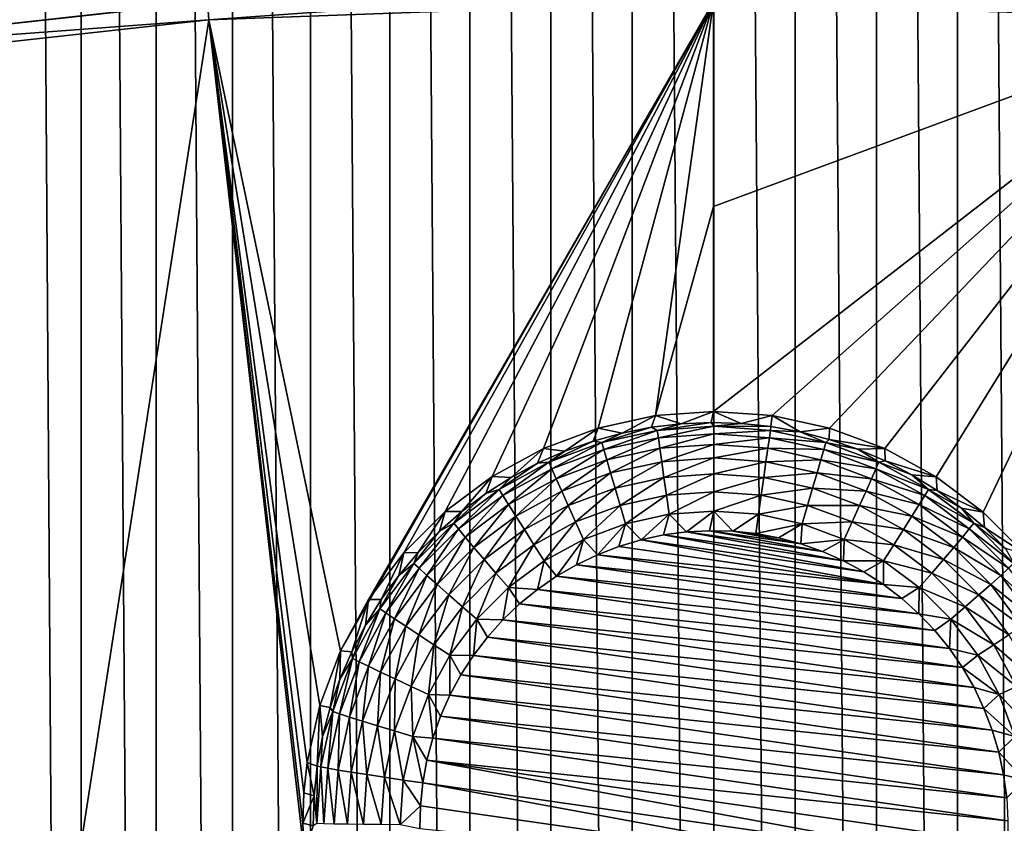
# Model space of a CAD drawing. Header units: metres. Extents: x -24 to 72, y -247 to 22.
# Tile 215 of 256: x -1.95 to 0.82, y -205.88 to -203.63. Entities that reach past the tile are written whole.
import ezdxf

# ---------------------------------------------------------------- set-up
doc = ezdxf.new("R2010")
doc.units = ezdxf.units.M
doc.layers.add('solid_509589_MEDIA_SW0001', color=7, linetype='CONTINUOUS')

msp = doc.modelspace()

# ---------------------------------------------------------------- linework, layer by layer
at = {"layer": 'solid_509589_MEDIA_SW0001'}
for points in [[(-1.979491, -188.114349, 309.146515), (-1.979616, -218.493149, 309.676788), (-1.774487, -218.396072, 309.675476)], [(-1.774213, -188.211487, 309.14859), (-1.979491, -188.114349, 309.146515), (-1.774487, -218.396072, 309.675476)], [(-1.774213, -188.211487, 309.14859), (-1.774487, -218.396072, 309.675476), (-1.564267, -218.309677, 309.674286)], [(-1.563955, -188.297882, 309.150421), (-1.774213, -188.211487, 309.14859), (-1.564267, -218.309677, 309.674286)], [(-1.563955, -188.297882, 309.150421), (-1.564267, -218.309677, 309.674286), (-1.349391, -218.234177, 309.673279)], [(-1.349169, -188.373337, 309.152039), (-1.563955, -188.297882, 309.150421), (-1.349391, -218.234177, 309.673279)], [(-1.349169, -188.373337, 309.152039), (-1.349391, -218.234177, 309.673279), (-1.130705, -218.169907, 309.672394)], [(-1.130527, -188.437592, 309.153412), (-1.349169, -188.373337, 309.152039), (-1.130705, -218.169907, 309.672394)], [(-1.130527, -188.437592, 309.153412), (-1.130705, -218.169907, 309.672394), (-0.908685, -218.117035, 309.671661)], [(-0.908503, -188.490448, 309.154541), (-1.130527, -188.437592, 309.153412), (-0.908685, -218.117035, 309.671661)], [(-0.908503, -188.490448, 309.154541), (-0.908685, -218.117035, 309.671661), (-0.683755, -218.075684, 309.671112)], [(-0.683533, -188.531784, 309.155396), (-0.908503, -188.490448, 309.154541), (-0.683755, -218.075684, 309.671112)], [(0.909385, -188.490448, 309.154266), (0.684455, -188.531769, 309.155212), (0.909203, -218.11702, 309.671387)], [(-0.683533, -188.531784, 309.155396), (-0.683755, -218.075684, 309.671112), (-0.456575, -218.046036, 309.670685)], [(-0.456357, -188.561432, 309.156036), (-0.683533, -188.531784, 309.155396), (-0.456575, -218.046036, 309.670685)], [(0.684455, -188.531769, 309.155212), (0.457275, -188.561432, 309.155884), (0.684233, -218.075684, 309.670898)], [(0.684455, -188.531769, 309.155212), (0.684233, -218.075684, 309.670898), (0.909203, -218.11702, 309.671387)], [(-0.456357, -188.561432, 309.156036), (-0.456575, -218.046036, 309.670685), (-0.228438, -218.028198, 309.67041)], [(-0.228256, -188.579269, 309.156372), (-0.456357, -188.561432, 309.156036), (-0.228438, -218.028198, 309.67041)], [(-0.228256, -188.579269, 309.156372), (-0.228438, -218.028198, 309.67041), (0.000294, -218.022217, 309.670319)], [(-0.228256, -188.579269, 309.156372), (0.000294, -218.022217, 309.670319), (0.000406, -188.585236, 309.156494)], [(0.229138, -188.579254, 309.156311), (0.000406, -188.585236, 309.156494), (0.228956, -218.028198, 309.670349)], [(0.229138, -188.579254, 309.156311), (0.228956, -218.028198, 309.670349), (0.457057, -218.046021, 309.670532)], [(0.457275, -188.561432, 309.155884), (0.229138, -188.579254, 309.156311), (0.457057, -218.046021, 309.670532)], [(0.457275, -188.561432, 309.155884), (0.457057, -218.046021, 309.670532), (0.684233, -218.075684, 309.670898)], [(0.000406, -188.585236, 309.156494), (0.000294, -218.022217, 309.670319), (0.228956, -218.028198, 309.670349)], [(-1.419788, -203.576447, 268.113586), (-2.831941, -203.731796, 268.116302), (-2.861324, -203.519135, 268.111938)], [(-1.416298, -203.626328, 268.11377), (-1.419788, -203.575989, 268.139679), (0, -203.524109, 268.138794)], [(-1.416298, -203.626328, 268.11377), (0, -203.524109, 268.138794), (-0.000175, -203.574615, 268.112854)], [(-1.419788, -203.575989, 268.139679), (-2.831941, -203.731339, 268.142395), (-1.419788, -203.576447, 268.113586)], [(-1.416298, -203.626328, 268.11377), (-2.831941, -203.731339, 268.142395), (-1.419788, -203.575989, 268.139679)], [(-2.831941, -203.731339, 268.142395), (-2.831941, -203.731796, 268.116302), (-1.419788, -203.576447, 268.113586)], [(-1.416298, -203.626328, 268.11377), (-0.000175, -203.574615, 268.112854), (-1.046899, -205.395676, 268.181488)], [(-0.000175, -203.574615, 268.112854), (-0.967872, -205.251816, 268.174194), (-1.046899, -205.395676, 268.181488)], [(-0.000175, -203.574615, 268.112854), (-0.869243, -205.120651, 268.167877), (-0.967872, -205.251816, 268.174194)], [(-0.000175, -203.574615, 268.112854), (-0.75301, -205.004837, 268.162506), (-0.869243, -205.120651, 268.167877)], [(-0.000175, -203.574615, 268.112854), (-0.621538, -204.906693, 268.158142), (-0.75301, -205.004837, 268.162506)], [(-0.000175, -203.574615, 268.112854), (-0.477504, -204.828232, 268.154755), (-0.621538, -204.906693, 268.158142)], [(-0.000175, -203.574615, 268.112854), (-0.323817, -204.771011, 268.152374), (-0.477504, -204.828232, 268.154755)], [(-0.000175, -203.574615, 268.112854), (-0.163578, -204.736176, 268.15094), (-0.323817, -204.771011, 268.152374)], [(-0.000175, -203.574615, 268.112854), (-0.000169, -204.149643, 268.128906), (-0.163578, -204.736176, 268.15094)], [(1.416298, -203.626328, 268.11377), (-0.000175, -203.574615, 268.112854), (1.419788, -203.575989, 268.139679)], [(1.416298, -203.626328, 268.11377), (-0.000169, -204.149643, 268.128906), (-0.000175, -203.574615, 268.112854)], [(-2.824818, -203.781296, 268.116486), (-2.831941, -203.731339, 268.142395), (-1.416298, -203.626328, 268.11377)], [(-2.824818, -203.781296, 268.116486), (-1.416298, -203.626328, 268.11377), (-1.879598, -206.611588, 268.254089)], [(-1.149155, -205.964462, 268.213989), (-1.879598, -206.611588, 268.254089), (-1.416298, -203.626328, 268.11377)], [(-1.416298, -203.626328, 268.11377), (-1.104719, -205.549332, 268.189697), (-1.140094, -205.709396, 268.198669)], [(-1.149405, -205.794144, 268.203644), (-1.416298, -203.626328, 268.11377), (-1.140094, -205.709396, 268.198669)], [(-1.416298, -203.626328, 268.11377), (-1.046899, -205.395676, 268.181488), (-1.104719, -205.549332, 268.189697)], [(-1.152429, -205.879303, 268.20874), (-1.149155, -205.964462, 268.213989), (-1.416298, -203.626328, 268.11377)], [(-1.149405, -205.794144, 268.203644), (-1.152429, -205.879303, 268.20874), (-1.416298, -203.626328, 268.11377)], [(1.416298, -203.626328, 268.11377), (0, -204.724426, 268.150452), (-0.000169, -204.149643, 268.128906)], [(0.164418, -204.736145, 268.15094), (0, -204.724426, 268.150452), (1.416298, -203.626328, 268.11377)], [(0.32546, -204.771179, 268.152374), (0.164418, -204.736145, 268.15094), (1.416298, -203.626328, 268.11377)], [(0.479879, -204.828827, 268.154785), (0.32546, -204.771179, 268.152374), (1.416298, -203.626328, 268.11377)], [(0.624532, -204.907928, 268.158203), (0.479879, -204.828827, 268.154785), (1.416298, -203.626328, 268.11377)], [(0.756444, -205.006866, 268.162598), (0.624532, -204.907928, 268.158203), (1.416298, -203.626328, 268.11377)], [(0.872899, -205.123627, 268.167999), (0.756444, -205.006866, 268.162598), (1.416298, -203.626328, 268.11377)], [(-2.824818, -203.781296, 268.116486), (-1.879598, -206.611588, 268.254089), (-2.805486, -206.744675, 268.256409)], [(-0.000169, -204.149643, 268.128906), (0, -204.724426, 268.150452), (-0.163578, -204.736176, 268.15094)], [(-0.257007, -204.785141, 267.857819), (-0.323817, -204.771011, 268.152374), (-0.163578, -204.736176, 268.15094)], [(-0.174528, -204.768967, 267.857513), (-0.257007, -204.785141, 267.857819), (-0.163578, -204.736176, 268.15094)], [(-0.09107, -204.758987, 267.857361), (-0.174528, -204.768967, 267.857513), (-0.163578, -204.736176, 268.15094)], [(-0.09107, -204.758987, 267.857361), (-0.163578, -204.736176, 268.15094), (0, -204.724426, 268.150452)], [(-0.0071, -204.755264, 267.8573), (-0.09107, -204.758987, 267.857361), (0, -204.724426, 268.150452)], [(0.076913, -204.757843, 267.85733), (-0.0071, -204.755264, 267.8573), (0, -204.724426, 268.150452)], [(0.076913, -204.757843, 267.85733), (0, -204.724426, 268.150452), (0.164418, -204.736145, 268.15094)], [(0.160499, -204.766678, 267.857483), (0.076913, -204.757843, 267.85733), (0.164418, -204.736145, 268.15094)], [(0.24319, -204.781738, 267.857758), (0.160499, -204.766678, 267.857483), (0.164418, -204.736145, 268.15094)], [(0.24319, -204.781738, 267.857758), (0.164418, -204.736145, 268.15094), (0.32546, -204.771179, 268.152374)], [(-0.313311, -204.811264, 267.803589), (-0.257007, -204.785141, 267.857819), (-0.174528, -204.768967, 267.857513)], [(-0.157998, -204.777481, 267.803009), (-0.313311, -204.811264, 267.803589), (-0.174528, -204.768967, 267.857513)], [(-0.157998, -204.777481, 267.803009), (-0.174528, -204.768967, 267.857513), (-0.09107, -204.758987, 267.857361)], [(-0.157998, -204.777481, 267.803009), (-0.09107, -204.758987, 267.857361), (-0.0071, -204.755264, 267.8573)], [(0.000543, -204.766144, 267.802826), (-0.157998, -204.777481, 267.803009), (-0.0071, -204.755264, 267.8573)], [(-0.155169, -204.79805, 267.751434), (-0.157998, -204.777481, 267.803009), (0.000543, -204.766144, 267.802826)], [(0.000543, -204.786926, 267.751221), (-0.155169, -204.79805, 267.751434), (0.000543, -204.766144, 267.802826)], [(0.000543, -204.766144, 267.802826), (-0.0071, -204.755264, 267.8573), (0.076913, -204.757843, 267.85733)], [(0.000543, -204.766144, 267.802826), (0.076913, -204.757843, 267.85733), (0.160499, -204.766678, 267.857483)], [(0.159083, -204.777481, 267.803009), (0.000543, -204.766144, 267.802826), (0.160499, -204.766678, 267.857483)], [(0.000543, -204.786926, 267.751221), (0.000543, -204.766144, 267.802826), (0.159083, -204.777481, 267.803009)], [(0.159083, -204.777481, 267.803009), (0.160499, -204.766678, 267.857483), (0.24319, -204.781738, 267.857758)], [(-0.417191, -204.835739, 267.858704), (-0.477504, -204.828232, 268.154755), (-0.323817, -204.771011, 268.152374)], [(-0.338046, -204.807449, 267.858185), (-0.417191, -204.835739, 267.858704), (-0.323817, -204.771011, 268.152374)], [(-0.257007, -204.785141, 267.857819), (-0.338046, -204.807449, 267.858185), (-0.323817, -204.771011, 268.152374)], [(-0.313311, -204.811264, 267.803589), (-0.338046, -204.807449, 267.858185), (-0.257007, -204.785141, 267.857819)], [(-0.307712, -204.831238, 267.752014), (-0.313311, -204.811264, 267.803589), (-0.157998, -204.777481, 267.803009)], [(-0.155169, -204.79805, 267.751434), (-0.307712, -204.831238, 267.752014), (-0.157998, -204.777481, 267.803009)], [(-0.151025, -204.827698, 267.704559), (-0.155169, -204.79805, 267.751434), (0.000543, -204.786926, 267.751221)], [(0.000543, -204.816864, 267.704376), (-0.151025, -204.827698, 267.704559), (0.000543, -204.786926, 267.751221)], [(0.156255, -204.79805, 267.751434), (0.000543, -204.786926, 267.751221), (0.159083, -204.777481, 267.803009)], [(0.000543, -204.816864, 267.704376), (0.000543, -204.786926, 267.751221), (0.156255, -204.79805, 267.751434)], [(0.156255, -204.79805, 267.751434), (0.159083, -204.777481, 267.803009), (0.314397, -204.811264, 267.803589)], [(0.314397, -204.811264, 267.803589), (0.159083, -204.777481, 267.803009), (0.24319, -204.781738, 267.857758)], [(0.324524, -204.802948, 267.858124), (0.24319, -204.781738, 267.857758), (0.32546, -204.771179, 268.152374)], [(0.314397, -204.811264, 267.803589), (0.24319, -204.781738, 267.857758), (0.324524, -204.802948, 267.858124)], [(0.324524, -204.802948, 267.858124), (0.32546, -204.771179, 268.152374), (0.479879, -204.828827, 268.154785)], [(-0.462236, -204.866791, 267.804565), (-0.417191, -204.835739, 267.858704), (-0.338046, -204.807449, 267.858185)], [(-0.313311, -204.811264, 267.803589), (-0.462236, -204.866791, 267.804565), (-0.338046, -204.807449, 267.858185)], [(-0.453979, -204.885788, 267.75296), (-0.462236, -204.866791, 267.804565), (-0.313311, -204.811264, 267.803589)], [(-0.307712, -204.831238, 267.752014), (-0.453979, -204.885788, 267.75296), (-0.313311, -204.811264, 267.803589)], [(-0.299508, -204.860001, 267.705139), (-0.307712, -204.831238, 267.752014), (-0.155169, -204.79805, 267.751434)], [(-0.151025, -204.827698, 267.704559), (-0.299508, -204.860001, 267.705139), (-0.155169, -204.79805, 267.751434)], [(-0.145708, -204.865402, 267.664032), (-0.151025, -204.827698, 267.704559), (0.000543, -204.816864, 267.704376)], [(0.000543, -204.854935, 267.663849), (-0.145708, -204.865402, 267.664032), (0.000543, -204.816864, 267.704376)], [(0.15211, -204.827698, 267.704559), (0.000543, -204.816864, 267.704376), (0.156255, -204.79805, 267.751434)], [(0.000543, -204.854935, 267.663849), (0.000543, -204.816864, 267.704376), (0.15211, -204.827698, 267.704559)], [(0.15211, -204.827698, 267.704559), (0.156255, -204.79805, 267.751434), (0.308797, -204.831238, 267.752014)], [(0.308797, -204.831238, 267.752014), (0.156255, -204.79805, 267.751434), (0.314397, -204.811264, 267.803589)], [(0.308797, -204.831238, 267.752014), (0.314397, -204.811264, 267.803589), (0.463321, -204.866791, 267.804565)], [(0.314397, -204.811264, 267.803589), (0.324524, -204.802948, 267.858124), (0.404047, -204.830154, 267.858582)], [(0.463321, -204.866791, 267.804565), (0.314397, -204.811264, 267.803589), (0.404047, -204.830154, 267.858582)], [(0.404047, -204.830154, 267.858582), (0.324524, -204.802948, 267.858124), (0.479879, -204.828827, 268.154785)], [(-0.568043, -204.909653, 267.859985), (-0.621538, -204.906693, 268.158142), (-0.477504, -204.828232, 268.154755)], [(-0.494, -204.869873, 267.859283), (-0.568043, -204.909653, 267.859985), (-0.477504, -204.828232, 268.154755)], [(-0.417191, -204.835739, 267.858704), (-0.494, -204.869873, 267.859283), (-0.477504, -204.828232, 268.154755)], [(-0.462236, -204.866791, 267.804565), (-0.494, -204.869873, 267.859283), (-0.417191, -204.835739, 267.858704)], [(-0.441882, -204.913086, 267.706055), (-0.453979, -204.885788, 267.75296), (-0.307712, -204.831238, 267.752014)], [(-0.299508, -204.860001, 267.705139), (-0.441882, -204.913086, 267.706055), (-0.307712, -204.831238, 267.752014)], [(-0.288981, -204.896561, 267.664581), (-0.299508, -204.860001, 267.705139), (-0.151025, -204.827698, 267.704559)], [(-0.145708, -204.865402, 267.664032), (-0.288981, -204.896561, 267.664581), (-0.151025, -204.827698, 267.704559)], [(0.146793, -204.865402, 267.664032), (0.000543, -204.854935, 267.663849), (0.15211, -204.827698, 267.704559)], [(0.146793, -204.865402, 267.664032), (0.15211, -204.827698, 267.704559), (0.300593, -204.860001, 267.705139)], [(0.300593, -204.860001, 267.705139), (0.15211, -204.827698, 267.704559), (0.308797, -204.831238, 267.752014)], [(0.300593, -204.860001, 267.705139), (0.308797, -204.831238, 267.752014), (0.455064, -204.885788, 267.75296)], [(0.455064, -204.885788, 267.75296), (0.308797, -204.831238, 267.752014), (0.463321, -204.866791, 267.804565)], [(0.481313, -204.863235, 267.859161), (0.404047, -204.830154, 267.858582), (0.479879, -204.828827, 268.154785)], [(0.463321, -204.866791, 267.804565), (0.404047, -204.830154, 267.858582), (0.481313, -204.863235, 267.859161)], [(0.481313, -204.863235, 267.859161), (0.479879, -204.828827, 268.154785), (0.624532, -204.907928, 268.158203)], [(-0.462236, -204.866791, 267.804565), (-0.601739, -204.942963, 267.805908), (-0.494, -204.869873, 267.859283)], [(-0.590993, -204.960587, 267.754272), (-0.601739, -204.942963, 267.805908), (-0.462236, -204.866791, 267.804565)], [(-0.601739, -204.942963, 267.805908), (-0.568043, -204.909653, 267.859985), (-0.494, -204.869873, 267.859283)], [(-0.453979, -204.885788, 267.75296), (-0.590993, -204.960587, 267.754272), (-0.462236, -204.866791, 267.804565)], [(-0.426361, -204.9478, 267.665466), (-0.441882, -204.913086, 267.706055), (-0.299508, -204.860001, 267.705139)], [(-0.288981, -204.896561, 267.664581), (-0.426361, -204.9478, 267.665466), (-0.299508, -204.860001, 267.705139)], [(-0.276494, -204.939667, 267.631744), (-0.288981, -204.896561, 267.664581), (-0.145708, -204.865402, 267.664032)], [(-0.1394, -204.909851, 267.631226), (-0.276494, -204.939667, 267.631744), (-0.145708, -204.865402, 267.664032)], [(-0.1394, -204.909851, 267.631226), (-0.145708, -204.865402, 267.664032), (0.000543, -204.854935, 267.663849)], [(0.000543, -204.899841, 267.631042), (-0.1394, -204.909851, 267.631226), (0.000543, -204.854935, 267.663849)], [(0.000543, -204.899841, 267.631042), (0.000543, -204.854935, 267.663849), (0.146793, -204.865402, 267.664032)], [(0.140485, -204.909851, 267.631226), (0.000543, -204.899841, 267.631042), (0.146793, -204.865402, 267.664032)], [(0.140485, -204.909851, 267.631226), (0.146793, -204.865402, 267.664032), (0.290066, -204.896561, 267.664581)], [(0.290066, -204.896561, 267.664581), (0.146793, -204.865402, 267.664032), (0.300593, -204.860001, 267.705139)], [(0.290066, -204.896561, 267.664581), (0.300593, -204.860001, 267.705139), (0.442967, -204.913086, 267.706055)], [(0.442967, -204.913086, 267.706055), (0.300593, -204.860001, 267.705139), (0.455064, -204.885788, 267.75296)], [(0.455064, -204.885788, 267.75296), (0.463321, -204.866791, 267.804565), (0.602824, -204.942963, 267.805908)], [(0.463321, -204.866791, 267.804565), (0.481313, -204.863235, 267.859161), (0.55589, -204.902008, 267.859833)], [(0.602824, -204.942963, 267.805908), (0.463321, -204.866791, 267.804565), (0.55589, -204.902008, 267.859833)], [(0.55589, -204.902008, 267.859833), (0.481313, -204.863235, 267.859161), (0.624532, -204.907928, 268.158203)], [(-0.706194, -205.005203, 267.861633), (-0.75301, -205.004837, 268.162506), (-0.621538, -204.906693, 268.158142)], [(-0.638906, -204.954834, 267.860779), (-0.706194, -205.005203, 267.861633), (-0.621538, -204.906693, 268.158142)], [(-0.568043, -204.909653, 267.859985), (-0.638906, -204.954834, 267.860779), (-0.621538, -204.906693, 268.158142)], [(-0.575249, -204.985901, 267.707336), (-0.590993, -204.960587, 267.754272), (-0.453979, -204.885788, 267.75296)], [(-0.441882, -204.913086, 267.706055), (-0.575249, -204.985901, 267.707336), (-0.453979, -204.885788, 267.75296)], [(-0.407948, -204.988693, 267.632599), (-0.426361, -204.9478, 267.665466), (-0.288981, -204.896561, 267.664581)], [(-0.276494, -204.939667, 267.631744), (-0.407948, -204.988693, 267.632599), (-0.288981, -204.896561, 267.664581)], [(-0.132319, -204.959534, 267.607269), (-0.1394, -204.909851, 267.631226), (0.000543, -204.899841, 267.631042)], [(0.000543, -204.950027, 267.607086), (-0.132319, -204.959534, 267.607269), (0.000543, -204.899841, 267.631042)], [(0.000543, -204.950027, 267.607086), (0.000543, -204.899841, 267.631042), (0.140485, -204.909851, 267.631226)], [(0.277579, -204.939667, 267.631744), (0.140485, -204.909851, 267.631226), (0.290066, -204.896561, 267.664581)], [(0.277579, -204.939667, 267.631744), (0.290066, -204.896561, 267.664581), (0.427446, -204.9478, 267.665466)], [(0.427446, -204.9478, 267.665466), (0.290066, -204.896561, 267.664581), (0.442967, -204.913086, 267.706055)], [(0.442967, -204.913086, 267.706055), (0.455064, -204.885788, 267.75296), (0.592078, -204.960587, 267.754272)], [(0.592078, -204.960587, 267.754272), (0.455064, -204.885788, 267.75296), (0.602824, -204.942963, 267.805908)], [(0.627362, -204.946228, 267.860626), (0.55589, -204.902008, 267.859833), (0.624532, -204.907928, 268.158203)], [(0.602824, -204.942963, 267.805908), (0.55589, -204.902008, 267.859833), (0.627362, -204.946228, 267.860626)], [(-0.601739, -204.942963, 267.805908), (-0.638906, -204.954834, 267.860779), (-0.568043, -204.909653, 267.859985)], [(-0.555049, -205.018051, 267.666687), (-0.575249, -204.985901, 267.707336), (-0.441882, -204.913086, 267.706055)], [(-0.426361, -204.9478, 267.665466), (-0.555049, -205.018051, 267.666687), (-0.441882, -204.913086, 267.706055)], [(-0.262475, -204.987839, 267.607758), (-0.276494, -204.939667, 267.631744), (-0.1394, -204.909851, 267.631226)], [(-0.132319, -204.959534, 267.607269), (-0.262475, -204.987839, 267.607758), (-0.1394, -204.909851, 267.631226)], [(0.133404, -204.959534, 267.607269), (0.000543, -204.950027, 267.607086), (0.140485, -204.909851, 267.631226)], [(0.133404, -204.959534, 267.607269), (0.140485, -204.909851, 267.631226), (0.277579, -204.939667, 267.631744)], [(0.427446, -204.9478, 267.665466), (0.442967, -204.913086, 267.706055), (0.576335, -204.985901, 267.707336)], [(0.576335, -204.985901, 267.707336), (0.442967, -204.913086, 267.706055), (0.592078, -204.960587, 267.754272)], [(0.627362, -204.946228, 267.860626), (0.624532, -204.907928, 268.158203), (0.756444, -205.006866, 268.162598)], [(-0.601739, -204.942963, 267.805908), (-0.728981, -205.038193, 267.807556), (-0.638906, -204.954834, 267.860779)], [(-0.715965, -205.054123, 267.75589), (-0.728981, -205.038193, 267.807556), (-0.601739, -204.942963, 267.805908)], [(-0.728981, -205.038193, 267.807556), (-0.706194, -205.005203, 267.861633), (-0.638906, -204.954834, 267.860779)], [(-0.590993, -204.960587, 267.754272), (-0.715965, -205.054123, 267.75589), (-0.601739, -204.942963, 267.805908)], [(-0.696896, -205.07695, 267.708923), (-0.715965, -205.054123, 267.75589), (-0.590993, -204.960587, 267.754272)], [(-0.575249, -204.985901, 267.707336), (-0.696896, -205.07695, 267.708923), (-0.590993, -204.960587, 267.754272)], [(-0.531087, -205.055923, 267.633759), (-0.555049, -205.018051, 267.666687), (-0.426361, -204.9478, 267.665466)], [(-0.407948, -204.988693, 267.632599), (-0.531087, -205.055923, 267.633759), (-0.426361, -204.9478, 267.665466)], [(-0.387278, -205.034378, 267.608551), (-0.407948, -204.988693, 267.632599), (-0.276494, -204.939667, 267.631744)], [(-0.262475, -204.987839, 267.607758), (-0.387278, -205.034378, 267.608551), (-0.276494, -204.939667, 267.631744)], [(-0.132319, -204.959534, 267.607269), (-0.247406, -205.039413, 267.593445), (-0.262475, -204.987839, 267.607758)], [(-0.132319, -204.959534, 267.607269), (-0.124707, -205.012726, 267.592957), (-0.247406, -205.039413, 267.593445)], [(0.000543, -204.950027, 267.607086), (-0.124707, -205.012726, 267.592957), (-0.132319, -204.959534, 267.607269)], [(0.000543, -204.950027, 267.607086), (0.000543, -205.003769, 267.592804), (-0.124707, -205.012726, 267.592957)], [(0.133404, -204.959534, 267.607269), (0.000543, -205.003769, 267.592804), (0.000543, -204.950027, 267.607086)], [(0.133404, -204.959534, 267.607269), (0.125792, -205.012726, 267.592957), (0.000543, -205.003769, 267.592804)], [(0.26356, -204.987839, 267.607758), (0.125792, -205.012726, 267.592957), (0.133404, -204.959534, 267.607269)], [(0.26356, -204.987839, 267.607758), (0.133404, -204.959534, 267.607269), (0.277579, -204.939667, 267.631744)], [(0.26356, -204.987839, 267.607758), (0.277579, -204.939667, 267.631744), (0.409034, -204.988693, 267.632599)], [(0.409034, -204.988693, 267.632599), (0.277579, -204.939667, 267.631744), (0.427446, -204.9478, 267.665466)], [(0.409034, -204.988693, 267.632599), (0.427446, -204.9478, 267.665466), (0.556135, -205.018051, 267.666687)], [(0.556135, -205.018051, 267.666687), (0.427446, -204.9478, 267.665466), (0.576335, -204.985901, 267.707336)], [(0.576335, -204.985901, 267.707336), (0.592078, -204.960587, 267.754272), (0.717051, -205.054123, 267.75589)], [(0.592078, -204.960587, 267.754272), (0.602824, -204.942963, 267.805908), (0.730067, -205.038193, 267.807556)], [(0.717051, -205.054123, 267.75589), (0.592078, -204.960587, 267.754272), (0.730067, -205.038193, 267.807556)], [(0.602824, -204.942963, 267.805908), (0.627362, -204.946228, 267.860626), (0.695328, -204.995682, 267.861481)], [(0.730067, -205.038193, 267.807556), (0.602824, -204.942963, 267.805908), (0.695328, -204.995682, 267.861481)], [(0.695328, -204.995682, 267.861481), (0.627362, -204.946228, 267.860626), (0.756444, -205.006866, 268.162598)], [(-0.672428, -205.105911, 267.668213), (-0.696896, -205.07695, 267.708923), (-0.575249, -204.985901, 267.707336)], [(-0.555049, -205.018051, 267.666687), (-0.672428, -205.105911, 267.668213), (-0.575249, -204.985901, 267.707336)], [(-0.504185, -205.098206, 267.60968), (-0.531087, -205.055923, 267.633759), (-0.407948, -204.988693, 267.632599)], [(-0.387278, -205.034378, 267.608551), (-0.504185, -205.098206, 267.60968), (-0.407948, -204.988693, 267.632599)], [(-0.262475, -204.987839, 267.607758), (-0.365059, -205.083282, 267.594208), (-0.387278, -205.034378, 267.608551)], [(-0.262475, -204.987839, 267.607758), (-0.247406, -205.039413, 267.593445), (-0.365059, -205.083282, 267.594208)], [(0.26356, -204.987839, 267.607758), (0.248492, -205.039413, 267.593445), (0.125792, -205.012726, 267.592957)], [(0.388363, -205.034378, 267.608551), (0.248492, -205.039413, 267.593445), (0.26356, -204.987839, 267.607758)], [(0.388363, -205.034378, 267.608551), (0.26356, -204.987839, 267.607758), (0.409034, -204.988693, 267.632599)], [(0.388363, -205.034378, 267.608551), (0.409034, -204.988693, 267.632599), (0.532172, -205.055923, 267.633759)], [(0.532172, -205.055923, 267.633759), (0.409034, -204.988693, 267.632599), (0.556135, -205.018051, 267.666687)], [(0.556135, -205.018051, 267.666687), (0.576335, -204.985901, 267.707336), (0.697981, -205.07695, 267.708923)], [(0.697981, -205.07695, 267.708923), (0.576335, -204.985901, 267.707336), (0.717051, -205.054123, 267.75589)], [(-0.828557, -205.120285, 267.863647), (-0.869243, -205.120651, 268.167877), (-0.75301, -205.004837, 268.162506)], [(-0.769529, -205.060455, 267.86261), (-0.828557, -205.120285, 267.863647), (-0.75301, -205.004837, 268.162506)], [(-0.706194, -205.005203, 267.861633), (-0.769529, -205.060455, 267.86261), (-0.75301, -205.004837, 268.162506)], [(-0.728981, -205.038193, 267.807556), (-0.769529, -205.060455, 267.86261), (-0.706194, -205.005203, 267.861633)], [(-0.247406, -205.039413, 267.593445), (-0.124707, -205.012726, 267.592957), (-0.203654, -205.084503, 267.589142)], [(-0.124707, -205.012726, 267.592957), (-0.140237, -205.070938, 267.588898), (-0.203654, -205.084503, 267.589142)], [(-0.124707, -205.012726, 267.592957), (-0.076013, -205.062393, 267.588745), (-0.140237, -205.070938, 267.588898)], [(-0.124707, -205.012726, 267.592957), (0.000543, -205.003769, 267.592804), (-0.076013, -205.062393, 267.588745)], [(0.000543, -205.003769, 267.592804), (-0.01131, -205.058929, 267.588684), (-0.076013, -205.062393, 267.588745)], [(0.000543, -205.003769, 267.592804), (0.053523, -205.060547, 267.588715), (-0.01131, -205.058929, 267.588684)], [(0.000543, -205.003769, 267.592804), (0.125792, -205.012726, 267.592957), (0.053523, -205.060547, 267.588715)], [(0.125792, -205.012726, 267.592957), (0.117968, -205.06723, 267.588837), (0.053523, -205.060547, 267.588715)], [(0.125792, -205.012726, 267.592957), (0.248492, -205.039413, 267.593445), (0.117968, -205.06723, 267.588837)], [(0.759409, -205.050064, 267.862427), (0.695328, -204.995682, 267.861481), (0.756444, -205.006866, 268.162598)], [(0.730067, -205.038193, 267.807556), (0.695328, -204.995682, 267.861481), (0.759409, -205.050064, 267.862427)], [(0.759409, -205.050064, 267.862427), (0.756444, -205.006866, 268.162598), (0.872899, -205.123627, 268.167999)], [(-0.728981, -205.038193, 267.807556), (-0.841373, -205.150574, 267.809509), (-0.769529, -205.060455, 267.86261)], [(-0.826352, -205.16449, 267.757813), (-0.841373, -205.150574, 267.809509), (-0.728981, -205.038193, 267.807556)], [(-0.715965, -205.054123, 267.75589), (-0.826352, -205.16449, 267.757813), (-0.728981, -205.038193, 267.807556)], [(-0.643403, -205.139984, 267.635223), (-0.672428, -205.105911, 267.668213), (-0.555049, -205.018051, 267.666687)], [(-0.531087, -205.055923, 267.633759), (-0.643403, -205.139984, 267.635223), (-0.555049, -205.018051, 267.666687)], [(-0.387278, -205.034378, 267.608551), (-0.475268, -205.143463, 267.595245), (-0.504185, -205.098206, 267.60968)], [(-0.387278, -205.034378, 267.608551), (-0.365059, -205.083282, 267.594208), (-0.475268, -205.143463, 267.595245)], [(-0.365059, -205.083282, 267.594208), (-0.247406, -205.039413, 267.593445), (-0.326212, -205.126282, 267.589874)], [(-0.247406, -205.039413, 267.593445), (-0.26576, -205.102982, 267.589447), (-0.326212, -205.126282, 267.589874)], [(-0.247406, -205.039413, 267.593445), (-0.203654, -205.084503, 267.589142), (-0.26576, -205.102982, 267.589447)], [(0.248492, -205.039413, 267.593445), (0.18169, -205.078964, 267.58905), (0.117968, -205.06723, 267.588837)], [(0.248492, -205.039413, 267.593445), (0.244352, -205.095673, 267.589325), (0.18169, -205.078964, 267.58905)], [(0.248492, -205.039413, 267.593445), (0.366144, -205.083282, 267.594208), (0.244352, -205.095673, 267.589325)], [(0.388363, -205.034378, 267.608551), (0.366144, -205.083282, 267.594208), (0.248492, -205.039413, 267.593445)], [(0.50527, -205.098206, 267.60968), (0.366144, -205.083282, 267.594208), (0.388363, -205.034378, 267.608551)], [(0.50527, -205.098206, 267.60968), (0.388363, -205.034378, 267.608551), (0.532172, -205.055923, 267.633759)], [(0.532172, -205.055923, 267.633759), (0.556135, -205.018051, 267.666687), (0.673513, -205.105911, 267.668213)], [(0.673513, -205.105911, 267.668213), (0.556135, -205.018051, 267.666687), (0.697981, -205.07695, 267.708923)], [(0.717051, -205.054123, 267.75589), (0.730067, -205.038193, 267.807556), (0.842458, -205.150574, 267.809509)], [(0.730067, -205.038193, 267.807556), (0.759409, -205.050064, 267.862427), (0.819245, -205.109085, 267.863464)], [(0.842458, -205.150574, 267.809509), (0.730067, -205.038193, 267.807556), (0.819245, -205.109085, 267.863464)], [(-0.841373, -205.150574, 267.809509), (-0.828557, -205.120285, 267.863647), (-0.769529, -205.060455, 267.86261)], [(-0.804344, -205.184387, 267.710785), (-0.826352, -205.16449, 267.757813), (-0.715965, -205.054123, 267.75589)], [(-0.696896, -205.07695, 267.708923), (-0.804344, -205.184387, 267.710785), (-0.715965, -205.054123, 267.75589)], [(-0.610817, -205.178024, 267.611084), (-0.643403, -205.139984, 267.635223), (-0.531087, -205.055923, 267.633759)], [(-0.504185, -205.098206, 267.60968), (-0.610817, -205.178024, 267.611084), (-0.531087, -205.055923, 267.633759)], [(0.421698, -205.174393, 267.590698), (-0.203654, -205.084503, 267.589142), (-0.140237, -205.070938, 267.588898)], [(0.364672, -205.143524, 267.590179), (-0.140237, -205.070938, 267.588898), (-0.076013, -205.062393, 267.588745)], [(0.421698, -205.174393, 267.590698), (-0.140237, -205.070938, 267.588898), (0.364672, -205.143524, 267.590179)], [(0.305455, -205.117233, 267.589722), (-0.076013, -205.062393, 267.588745), (-0.01131, -205.058929, 267.588684)], [(0.364672, -205.143524, 267.590179), (-0.076013, -205.062393, 267.588745), (0.305455, -205.117233, 267.589722)], [(0.244352, -205.095673, 267.589325), (-0.01131, -205.058929, 267.588684), (0.053523, -205.060547, 267.588715)], [(0.305455, -205.117233, 267.589722), (-0.01131, -205.058929, 267.588684), (0.244352, -205.095673, 267.589325)], [(0.18169, -205.078964, 267.58905), (0.053523, -205.060547, 267.588715), (0.117968, -205.06723, 267.588837)], [(0.244352, -205.095673, 267.589325), (0.053523, -205.060547, 267.588715), (0.18169, -205.078964, 267.58905)], [(0.50527, -205.098206, 267.60968), (0.532172, -205.055923, 267.633759), (0.644488, -205.139984, 267.635223)], [(0.644488, -205.139984, 267.635223), (0.532172, -205.055923, 267.633759), (0.673513, -205.105911, 267.668213)], [(0.697981, -205.07695, 267.708923), (0.717051, -205.054123, 267.75589), (0.827437, -205.16449, 267.757813)], [(0.827437, -205.16449, 267.757813), (0.717051, -205.054123, 267.75589), (0.842458, -205.150574, 267.809509)], [(0.819245, -205.109085, 267.863464), (0.759409, -205.050064, 267.862427), (0.872899, -205.123627, 268.167999)], [(-0.776107, -205.209564, 267.670044), (-0.804344, -205.184387, 267.710785), (-0.696896, -205.07695, 267.708923)], [(-0.672428, -205.105911, 267.668213), (-0.776107, -205.209564, 267.670044), (-0.696896, -205.07695, 267.708923)], [(-0.504185, -205.098206, 267.60968), (-0.575792, -205.218704, 267.596558), (-0.610817, -205.178024, 267.611084)], [(-0.504185, -205.098206, 267.60968), (-0.475268, -205.143463, 267.595245), (-0.575792, -205.218704, 267.596558)], [(-0.475268, -205.143463, 267.595245), (-0.365059, -205.083282, 267.594208), (-0.440779, -205.186768, 267.590912)], [(-0.365059, -205.083282, 267.594208), (-0.384704, -205.154282, 267.590363), (-0.440779, -205.186768, 267.590912)], [(-0.365059, -205.083282, 267.594208), (-0.326212, -205.126282, 267.589874), (-0.384704, -205.154282, 267.590363)], [(0.476078, -205.209641, 267.591309), (-0.26576, -205.102982, 267.589447), (-0.203654, -205.084503, 267.589142)], [(0.476078, -205.209641, 267.591309), (-0.203654, -205.084503, 267.589142), (0.421698, -205.174393, 267.590698)], [(0.366144, -205.083282, 267.594208), (0.305455, -205.117233, 267.589722), (0.244352, -205.095673, 267.589325)], [(0.366144, -205.083282, 267.594208), (0.364672, -205.143524, 267.590179), (0.305455, -205.117233, 267.589722)], [(0.366144, -205.083282, 267.594208), (0.476353, -205.143463, 267.595245), (0.364672, -205.143524, 267.590179)], [(0.50527, -205.098206, 267.60968), (0.476353, -205.143463, 267.595245), (0.366144, -205.083282, 267.594208)], [(0.611903, -205.178024, 267.611084), (0.476353, -205.143463, 267.595245), (0.50527, -205.098206, 267.60968)], [(0.611903, -205.178024, 267.611084), (0.50527, -205.098206, 267.60968), (0.644488, -205.139984, 267.635223)], [(0.673513, -205.105911, 267.668213), (0.697981, -205.07695, 267.708923), (0.805429, -205.184387, 267.710785)], [(0.805429, -205.184387, 267.710785), (0.697981, -205.07695, 267.708923), (0.827437, -205.16449, 267.757813)], [(-0.9324, -205.252304, 267.865967), (-0.967872, -205.251816, 268.174194), (-0.869243, -205.120651, 268.167877)], [(-0.882949, -205.184357, 267.864777), (-0.9324, -205.252304, 267.865967), (-0.869243, -205.120651, 268.167877)], [(-0.828557, -205.120285, 267.863647), (-0.882949, -205.184357, 267.864777), (-0.869243, -205.120651, 268.167877)], [(-0.841373, -205.150574, 267.809509), (-0.882949, -205.184357, 267.864777), (-0.828557, -205.120285, 267.863647)], [(-0.74261, -205.239182, 267.636963), (-0.776107, -205.209564, 267.670044), (-0.672428, -205.105911, 267.668213)], [(-0.643403, -205.139984, 267.635223), (-0.74261, -205.239182, 267.636963), (-0.672428, -205.105911, 267.668213)], [(0.527516, -205.249023, 267.59201), (-0.384704, -205.154282, 267.590363), (-0.326212, -205.126282, 267.589874)], [(0.476078, -205.209641, 267.591309), (-0.326212, -205.126282, 267.589874), (-0.26576, -205.102982, 267.589447)], [(0.527516, -205.249023, 267.59201), (-0.326212, -205.126282, 267.589874), (0.476078, -205.209641, 267.591309)], [(0.644488, -205.139984, 267.635223), (0.673513, -205.105911, 267.668213), (0.777192, -205.209564, 267.670044)], [(0.777192, -205.209564, 267.670044), (0.673513, -205.105911, 267.668213), (0.805429, -205.184387, 267.710785)], [(-0.841373, -205.150574, 267.809509), (-0.936626, -205.277802, 267.811737), (-0.882949, -205.184357, 267.864777)], [(-0.919905, -205.289444, 267.76001), (-0.936626, -205.277802, 267.811737), (-0.841373, -205.150574, 267.809509)], [(-0.826352, -205.16449, 267.757813), (-0.919905, -205.289444, 267.76001), (-0.841373, -205.150574, 267.809509)], [(-0.705005, -205.272186, 267.612701), (-0.74261, -205.239182, 267.636963), (-0.643403, -205.139984, 267.635223)], [(-0.610817, -205.178024, 267.611084), (-0.705005, -205.272186, 267.612701), (-0.643403, -205.139984, 267.635223)], [(-0.575792, -205.218704, 267.596558), (-0.475268, -205.143463, 267.595245), (-0.494116, -205.223526, 267.591553)], [(-0.475268, -205.143463, 267.595245), (-0.440779, -205.186768, 267.590912), (-0.494116, -205.223526, 267.591553)], [(0.575751, -205.292358, 267.592773), (-0.440779, -205.186768, 267.590912), (-0.384704, -205.154282, 267.590363)], [(0.575751, -205.292358, 267.592773), (-0.384704, -205.154282, 267.590363), (0.527516, -205.249023, 267.59201)], [(0.476353, -205.143463, 267.595245), (0.421698, -205.174393, 267.590698), (0.364672, -205.143524, 267.590179)], [(0.476353, -205.143463, 267.595245), (0.476078, -205.209641, 267.591309), (0.421698, -205.174393, 267.590698)], [(0.476353, -205.143463, 267.595245), (0.576877, -205.218704, 267.596558), (0.476078, -205.209641, 267.591309)], [(0.611903, -205.178024, 267.611084), (0.576877, -205.218704, 267.596558), (0.476353, -205.143463, 267.595245)], [(0.611903, -205.178024, 267.611084), (0.644488, -205.139984, 267.635223), (0.743695, -205.239182, 267.636963)], [(0.743695, -205.239182, 267.636963), (0.644488, -205.139984, 267.635223), (0.777192, -205.209564, 267.670044)], [(-0.895407, -205.306015, 267.712921), (-0.919905, -205.289444, 267.76001), (-0.826352, -205.16449, 267.757813)], [(-0.804344, -205.184387, 267.710785), (-0.895407, -205.306015, 267.712921), (-0.826352, -205.16449, 267.757813)], [(-0.610817, -205.178024, 267.611084), (-0.664582, -205.30748, 267.598114), (-0.705005, -205.272186, 267.612701)], [(-0.610817, -205.178024, 267.611084), (-0.575792, -205.218704, 267.596558), (-0.664582, -205.30748, 267.598114)], [(0.70609, -205.272186, 267.612701), (0.576877, -205.218704, 267.596558), (0.611903, -205.178024, 267.611084)], [(0.70609, -205.272186, 267.612701), (0.611903, -205.178024, 267.611084), (0.743695, -205.239182, 267.636963)], [(0.805429, -205.184387, 267.710785), (0.827437, -205.16449, 267.757813), (0.92099, -205.289444, 267.76001)], [(-0.936626, -205.277802, 267.811737), (-0.9324, -205.252304, 267.865967), (-0.882949, -205.184357, 267.864777)], [(-0.863975, -205.326935, 267.672089), (-0.895407, -205.306015, 267.712921), (-0.804344, -205.184387, 267.710785)], [(-0.776107, -205.209564, 267.670044), (-0.863975, -205.326935, 267.672089), (-0.804344, -205.184387, 267.710785)], [(-0.826689, -205.351471, 267.638916), (-0.863975, -205.326935, 267.672089), (-0.776107, -205.209564, 267.670044)], [(-0.74261, -205.239182, 267.636963), (-0.826689, -205.351471, 267.638916), (-0.776107, -205.209564, 267.670044)], [(0.620401, -205.339325, 267.593597), (-0.494116, -205.223526, 267.591553), (-0.440779, -205.186768, 267.590912)], [(0.620401, -205.339325, 267.593597), (-0.440779, -205.186768, 267.590912), (0.575751, -205.292358, 267.592773)], [(0.576877, -205.218704, 267.596558), (0.527516, -205.249023, 267.59201), (0.476078, -205.209641, 267.591309)], [(0.743695, -205.239182, 267.636963), (0.777192, -205.209564, 267.670044), (0.865061, -205.326935, 267.672089)], [(0.777192, -205.209564, 267.670044), (0.805429, -205.184387, 267.710785), (0.896493, -205.306015, 267.712921)], [(0.865061, -205.326935, 267.672089), (0.777192, -205.209564, 267.670044), (0.896493, -205.306015, 267.712921)], [(0.896493, -205.306015, 267.712921), (0.805429, -205.184387, 267.710785), (0.92099, -205.289444, 267.76001)], [(-0.664582, -205.30748, 267.598114), (-0.575792, -205.218704, 267.596558), (-0.591388, -205.309097, 267.593048)], [(-0.575792, -205.218704, 267.596558), (-0.544448, -205.264404, 267.592285), (-0.591388, -205.309097, 267.593048)], [(-0.575792, -205.218704, 267.596558), (-0.494116, -205.223526, 267.591553), (-0.544448, -205.264404, 267.592285)], [(0.661217, -205.389618, 267.594452), (-0.544448, -205.264404, 267.592285), (-0.494116, -205.223526, 267.591553)], [(0.661217, -205.389618, 267.594452), (-0.494116, -205.223526, 267.591553), (0.620401, -205.339325, 267.593597)], [(0.576877, -205.218704, 267.596558), (0.575751, -205.292358, 267.592773), (0.527516, -205.249023, 267.59201)], [(0.576877, -205.218704, 267.596558), (0.665668, -205.30748, 267.598114), (0.575751, -205.292358, 267.592773)], [(0.70609, -205.272186, 267.612701), (0.665668, -205.30748, 267.598114), (0.576877, -205.218704, 267.596558)], [(-1.015402, -205.398331, 267.8685), (-1.046899, -205.395676, 268.181488), (-0.967872, -205.251816, 268.174194)], [(-0.976633, -205.323761, 267.867218), (-1.015402, -205.398331, 267.8685), (-0.967872, -205.251816, 268.174194)], [(-0.9324, -205.252304, 267.865967), (-0.976633, -205.323761, 267.867218), (-0.967872, -205.251816, 268.174194)], [(-0.936626, -205.277802, 267.811737), (-0.976633, -205.323761, 267.867218), (-0.9324, -205.252304, 267.865967)], [(-0.784829, -205.378799, 267.614563), (-0.826689, -205.351471, 267.638916), (-0.74261, -205.239182, 267.636963)], [(-0.705005, -205.272186, 267.612701), (-0.784829, -205.378799, 267.614563), (-0.74261, -205.239182, 267.636963)], [(0.697992, -205.443024, 267.595398), (-0.591388, -205.309097, 267.593048), (-0.544448, -205.264404, 267.592285)], [(0.697992, -205.443024, 267.595398), (-0.544448, -205.264404, 267.592285), (0.661217, -205.389618, 267.594452)], [(0.70609, -205.272186, 267.612701), (0.743695, -205.239182, 267.636963), (0.827774, -205.351471, 267.638916)], [(0.827774, -205.351471, 267.638916), (0.743695, -205.239182, 267.636963), (0.865061, -205.326935, 267.672089)], [(-0.936626, -205.277802, 267.811737), (-1.0128, -205.417282, 267.814178), (-0.976633, -205.323761, 267.867218)], [(-0.99472, -205.426437, 267.76239), (-1.0128, -205.417282, 267.814178), (-0.936626, -205.277802, 267.811737)], [(-0.919905, -205.289444, 267.76001), (-0.99472, -205.426437, 267.76239), (-0.936626, -205.277802, 267.811737)], [(-0.968232, -205.439362, 267.71524), (-0.99472, -205.426437, 267.76239), (-0.919905, -205.289444, 267.76001)], [(-0.895407, -205.306015, 267.712921), (-0.968232, -205.439362, 267.71524), (-0.919905, -205.289444, 267.76001)], [(-0.705005, -205.272186, 267.612701), (-0.739833, -205.40799, 267.599854), (-0.784829, -205.378799, 267.614563)], [(-0.705005, -205.272186, 267.612701), (-0.664582, -205.30748, 267.598114), (-0.739833, -205.40799, 267.599854)], [(0.665668, -205.30748, 267.598114), (0.620401, -205.339325, 267.593597), (0.575751, -205.292358, 267.592773)], [(0.785914, -205.378799, 267.614563), (0.665668, -205.30748, 267.598114), (0.70609, -205.272186, 267.612701)], [(0.785914, -205.378799, 267.614563), (0.70609, -205.272186, 267.612701), (0.827774, -205.351471, 267.638916)], [(-0.934245, -205.455597, 267.674316), (-0.968232, -205.439362, 267.71524), (-0.895407, -205.306015, 267.712921)], [(-0.863975, -205.326935, 267.672089), (-0.934245, -205.455597, 267.674316), (-0.895407, -205.306015, 267.712921)], [(-0.739833, -205.40799, 267.599854), (-0.664582, -205.30748, 267.598114), (-0.674059, -205.408798, 267.594788)], [(-0.664582, -205.30748, 267.598114), (-0.634663, -205.3573, 267.593903), (-0.674059, -205.408798, 267.594788)], [(-0.664582, -205.30748, 267.598114), (-0.591388, -205.309097, 267.593048), (-0.634663, -205.3573, 267.593903)], [(0.73044, -205.499115, 267.596375), (-0.634663, -205.3573, 267.593903), (-0.591388, -205.309097, 267.593048)], [(0.73044, -205.499115, 267.596375), (-0.591388, -205.309097, 267.593048), (0.697992, -205.443024, 267.595398)], [(0.665668, -205.30748, 267.598114), (0.661217, -205.389618, 267.594452), (0.620401, -205.339325, 267.593597)], [(0.665668, -205.30748, 267.598114), (0.740919, -205.40799, 267.599854), (0.661217, -205.389618, 267.594452)], [(0.785914, -205.378799, 267.614563), (0.740919, -205.40799, 267.599854), (0.665668, -205.30748, 267.598114)], [(-1.0128, -205.417282, 267.814178), (-1.015402, -205.398331, 267.8685), (-0.976633, -205.323761, 267.867218)], [(-0.893928, -205.474594, 267.641083), (-0.934245, -205.455597, 267.674316), (-0.863975, -205.326935, 267.672089)], [(-0.826689, -205.351471, 267.638916), (-0.893928, -205.474594, 267.641083), (-0.863975, -205.326935, 267.672089)], [(-0.848665, -205.495697, 267.616608), (-0.893928, -205.474594, 267.641083), (-0.826689, -205.351471, 267.638916)], [(-0.784829, -205.378799, 267.614563), (-0.848665, -205.495697, 267.616608), (-0.826689, -205.351471, 267.638916)], [(0.758378, -205.557556, 267.597382), (-0.674059, -205.408798, 267.594788), (-0.634663, -205.3573, 267.593903)], [(0.758378, -205.557556, 267.597382), (-0.634663, -205.3573, 267.593903), (0.73044, -205.499115, 267.596375)], [(0.785914, -205.378799, 267.614563), (0.827774, -205.351471, 267.638916), (0.895013, -205.474594, 267.641083)], [(-1.07571, -205.555099, 267.871246), (-1.104719, -205.549332, 268.189697), (-1.046899, -205.395676, 268.181488)], [(-1.048489, -205.475586, 267.869873), (-1.07571, -205.555099, 267.871246), (-1.046899, -205.395676, 268.181488)], [(-1.015402, -205.398331, 267.8685), (-1.048489, -205.475586, 267.869873), (-1.046899, -205.395676, 268.181488)], [(-1.0128, -205.417282, 267.814178), (-1.048489, -205.475586, 267.869873), (-1.015402, -205.398331, 267.8685)], [(-0.784829, -205.378799, 267.614563), (-0.800012, -205.518173, 267.601776), (-0.848665, -205.495697, 267.616608)], [(-0.784829, -205.378799, 267.614563), (-0.739833, -205.40799, 267.599854), (-0.800012, -205.518173, 267.601776)], [(0.740919, -205.40799, 267.599854), (0.697992, -205.443024, 267.595398), (0.661217, -205.389618, 267.594452)], [(0.84975, -205.495697, 267.616608), (0.740919, -205.40799, 267.599854), (0.785914, -205.378799, 267.614563)], [(0.84975, -205.495697, 267.616608), (0.785914, -205.378799, 267.614563), (0.895013, -205.474594, 267.641083)], [(-1.0128, -205.417282, 267.814178), (-1.068346, -205.566177, 267.816772), (-1.048489, -205.475586, 267.869873)], [(-1.049275, -205.572678, 267.764954), (-1.068346, -205.566177, 267.816772), (-1.0128, -205.417282, 267.814178)], [(-0.99472, -205.426437, 267.76239), (-1.049275, -205.572678, 267.764954), (-1.0128, -205.417282, 267.814178)], [(-1.021335, -205.581711, 267.717712), (-1.049275, -205.572678, 267.764954), (-0.99472, -205.426437, 267.76239)], [(-0.968232, -205.439362, 267.71524), (-1.021335, -205.581711, 267.717712), (-0.99472, -205.426437, 267.76239)], [(-0.800012, -205.518173, 267.601776), (-0.739833, -205.40799, 267.599854), (-0.740068, -205.520157, 267.596741)], [(-0.739833, -205.40799, 267.599854), (-0.709255, -205.463196, 267.595734), (-0.740068, -205.520157, 267.596741)], [(-0.739833, -205.40799, 267.599854), (-0.674059, -205.408798, 267.594788), (-0.709255, -205.463196, 267.595734)], [(0.781666, -205.618073, 267.59845), (-0.709255, -205.463196, 267.595734), (-0.674059, -205.408798, 267.594788)], [(0.781666, -205.618073, 267.59845), (-0.674059, -205.408798, 267.594788), (0.758378, -205.557556, 267.597382)], [(0.740919, -205.40799, 267.599854), (0.801098, -205.518173, 267.601776), (0.697992, -205.443024, 267.595398)], [(0.84975, -205.495697, 267.616608), (0.801098, -205.518173, 267.601776), (0.740919, -205.40799, 267.599854)], [(-0.985485, -205.592957, 267.676727), (-1.021335, -205.581711, 267.717712), (-0.968232, -205.439362, 267.71524)], [(-0.934245, -205.455597, 267.674316), (-0.985485, -205.592957, 267.676727), (-0.968232, -205.439362, 267.71524)], [(-0.942958, -205.606033, 267.643372), (-0.985485, -205.592957, 267.676727), (-0.934245, -205.455597, 267.674316)], [(-0.893928, -205.474594, 267.641083), (-0.942958, -205.606033, 267.643372), (-0.934245, -205.455597, 267.674316)], [(0.801098, -205.518173, 267.601776), (0.73044, -205.499115, 267.596375), (0.697992, -205.443024, 267.595398)], [(-1.068346, -205.566177, 267.816772), (-1.07571, -205.555099, 267.871246), (-1.048489, -205.475586, 267.869873)], [(-0.895214, -205.620483, 267.618805), (-0.942958, -205.606033, 267.643372), (-0.893928, -205.474594, 267.641083)], [(-0.848665, -205.495697, 267.616608), (-0.895214, -205.620483, 267.618805), (-0.893928, -205.474594, 267.641083)], [(0.80011, -205.680176, 267.599548), (-0.740068, -205.520157, 267.596741), (-0.709255, -205.463196, 267.595734)], [(0.80011, -205.680176, 267.599548), (-0.709255, -205.463196, 267.595734), (0.781666, -205.618073, 267.59845)], [(-0.848665, -205.495697, 267.616608), (-0.843894, -205.635818, 267.603851), (-0.895214, -205.620483, 267.618805)], [(-0.848665, -205.495697, 267.616608), (-0.800012, -205.518173, 267.601776), (-0.843894, -205.635818, 267.603851)], [(0.801098, -205.518173, 267.601776), (0.758378, -205.557556, 267.597382), (0.73044, -205.499115, 267.596375)], [(0.896299, -205.620483, 267.618805), (0.801098, -205.518173, 267.601776), (0.84975, -205.495697, 267.616608)], [(-0.843894, -205.635818, 267.603851), (-0.800012, -205.518173, 267.601776), (-0.787879, -205.640594, 267.598846)], [(-0.800012, -205.518173, 267.601776), (-0.766352, -205.579453, 267.597778), (-0.787879, -205.640594, 267.598846)], [(-0.800012, -205.518173, 267.601776), (-0.740068, -205.520157, 267.596741), (-0.766352, -205.579453, 267.597778)], [(0.813621, -205.743515, 267.600647), (-0.766352, -205.579453, 267.597778), (-0.740068, -205.520157, 267.596741)], [(0.813621, -205.743515, 267.600647), (-0.740068, -205.520157, 267.596741), (0.80011, -205.680176, 267.599548)], [(0.801098, -205.518173, 267.601776), (0.84498, -205.635818, 267.603851), (0.758378, -205.557556, 267.597382)], [(0.896299, -205.620483, 267.618805), (0.84498, -205.635818, 267.603851), (0.801098, -205.518173, 267.601776)], [(-1.111976, -205.719101, 267.874115), (-1.140094, -205.709396, 268.198669), (-1.104719, -205.549332, 268.189697)], [(-1.096912, -205.636414, 267.872681), (-1.111976, -205.719101, 267.874115), (-1.104719, -205.549332, 268.189697)], [(-1.07571, -205.555099, 267.871246), (-1.096912, -205.636414, 267.872681), (-1.104719, -205.549332, 268.189697)], [(-1.068346, -205.566177, 267.816772), (-1.102132, -205.721466, 267.819489), (-1.096912, -205.636414, 267.872681)], [(-1.082458, -205.725204, 267.767609), (-1.102132, -205.721466, 267.819489), (-1.068346, -205.566177, 267.816772)], [(-1.068346, -205.566177, 267.816772), (-1.096912, -205.636414, 267.872681), (-1.07571, -205.555099, 267.871246)], [(-1.049275, -205.572678, 267.764954), (-1.082458, -205.725204, 267.767609), (-1.068346, -205.566177, 267.816772)], [(0.84498, -205.635818, 267.603851), (0.781666, -205.618073, 267.59845), (0.758378, -205.557556, 267.597382)], [(-1.053635, -205.730179, 267.720306), (-1.082458, -205.725204, 267.767609), (-1.049275, -205.572678, 267.764954)], [(-1.021335, -205.581711, 267.717712), (-1.053635, -205.730179, 267.720306), (-1.049275, -205.572678, 267.764954)], [(-1.016652, -205.736206, 267.67923), (-1.053635, -205.730179, 267.720306), (-1.021335, -205.581711, 267.717712)], [(-0.985485, -205.592957, 267.676727), (-1.016652, -205.736206, 267.67923), (-1.021335, -205.581711, 267.717712)], [(-0.97278, -205.743103, 267.645752), (-1.016652, -205.736206, 267.67923), (-0.985485, -205.592957, 267.676727)], [(-0.942958, -205.606033, 267.643372), (-0.97278, -205.743103, 267.645752), (-0.985485, -205.592957, 267.676727)], [(0.822134, -205.807816, 267.601776), (-0.787879, -205.640594, 267.598846), (-0.766352, -205.579453, 267.597778)], [(0.822134, -205.807816, 267.601776), (-0.766352, -205.579453, 267.597778), (0.813621, -205.743515, 267.600647)], [(-0.923528, -205.75061, 267.621063), (-0.97278, -205.743103, 267.645752), (-0.942958, -205.606033, 267.643372)], [(-0.895214, -205.620483, 267.618805), (-0.923528, -205.75061, 267.621063), (-0.942958, -205.606033, 267.643372)], [(-0.895214, -205.620483, 267.618805), (-0.870586, -205.758499, 267.605988), (-0.923528, -205.75061, 267.621063)], [(-0.895214, -205.620483, 267.618805), (-0.843894, -205.635818, 267.603851), (-0.870586, -205.758499, 267.605988)], [(0.84498, -205.635818, 267.603851), (0.80011, -205.680176, 267.599548), (0.781666, -205.618073, 267.59845)], [(-1.102132, -205.721466, 267.819489), (-1.111976, -205.719101, 267.874115), (-1.096912, -205.636414, 267.872681)], [(-0.870586, -205.758499, 267.605988), (-0.843894, -205.635818, 267.603851), (-0.81616, -205.766403, 267.601044)], [(-0.843894, -205.635818, 267.603851), (-0.804501, -205.702988, 267.599945), (-0.81616, -205.766403, 267.601044)], [(-0.843894, -205.635818, 267.603851), (-0.787879, -205.640594, 267.598846), (-0.804501, -205.702988, 267.599945)], [(0.825558, -205.872543, 267.602905), (-0.804501, -205.702988, 267.599945), (-0.787879, -205.640594, 267.598846)], [(0.825558, -205.872543, 267.602905), (-0.787879, -205.640594, 267.598846), (0.822134, -205.807816, 267.601776)], [(0.84498, -205.635818, 267.603851), (0.871671, -205.758499, 267.605988), (0.80011, -205.680176, 267.599548)], [(0.871671, -205.758499, 267.605988), (0.813621, -205.743515, 267.600647), (0.80011, -205.680176, 267.599548)], [(0.817245, -206.001221, 267.605133), (-0.81616, -205.766403, 267.601044), (-0.804501, -205.702988, 267.599945)], [(0.823927, -205.937088, 267.604034), (-0.804501, -205.702988, 267.599945), (0.825558, -205.872543, 267.602905)], [(0.817245, -206.001221, 267.605133), (-0.804501, -205.702988, 267.599945), (0.823927, -205.937088, 267.604034)], [(-1.120819, -205.802673, 267.87558), (-1.149405, -205.794144, 268.203644), (-1.140094, -205.709396, 268.198669)], [(-1.120819, -205.802673, 267.87558), (-1.140094, -205.709396, 268.198669), (-1.111976, -205.719101, 267.874115)], [(-1.113472, -205.87999, 267.822266), (-1.120819, -205.802673, 267.87558), (-1.111976, -205.719101, 267.874115)], [(-1.113472, -205.87999, 267.822266), (-1.111976, -205.719101, 267.874115), (-1.102132, -205.721466, 267.819489)], [(-1.093595, -205.88089, 267.770325), (-1.113472, -205.87999, 267.822266), (-1.102132, -205.721466, 267.819489)], [(-1.093595, -205.88089, 267.770325), (-1.102132, -205.721466, 267.819489), (-1.082458, -205.725204, 267.767609)], [(-1.064475, -205.881714, 267.722961), (-1.093595, -205.88089, 267.770325), (-1.082458, -205.725204, 267.767609)], [(-1.064475, -205.881714, 267.722961), (-1.082458, -205.725204, 267.767609), (-1.053635, -205.730179, 267.720306)], [(-1.027112, -205.882431, 267.681793), (-1.064475, -205.881714, 267.722961), (-1.053635, -205.730179, 267.720306)], [(-1.027112, -205.882431, 267.681793), (-1.053635, -205.730179, 267.720306), (-1.016652, -205.736206, 267.67923)], [(-0.982789, -205.883026, 267.648193), (-1.027112, -205.882431, 267.681793), (-1.016652, -205.736206, 267.67923)], [(-0.982789, -205.883026, 267.648193), (-1.016652, -205.736206, 267.67923), (-0.97278, -205.743103, 267.645752)], [(-0.93303, -205.883453, 267.623383), (-0.982789, -205.883026, 267.648193), (-0.97278, -205.743103, 267.645752)], [(-0.93303, -205.883453, 267.623383), (-0.97278, -205.743103, 267.645752), (-0.923528, -205.75061, 267.621063)], [(-0.93303, -205.883453, 267.623383), (-0.923528, -205.75061, 267.621063), (-0.879544, -205.883728, 267.608185)], [(-0.879544, -205.883728, 267.608185), (-0.923528, -205.75061, 267.621063), (-0.870586, -205.758499, 267.605988)], [(-0.879544, -205.883728, 267.608185), (-0.870586, -205.758499, 267.605988), (-0.822842, -205.830536, 267.602173)], [(-0.822842, -205.830536, 267.602173), (-0.870586, -205.758499, 267.605988), (-0.81616, -205.766403, 267.601044)], [(0.871671, -205.758499, 267.605988), (0.822134, -205.807816, 267.601776), (0.813621, -205.743515, 267.600647)], [(0.805587, -206.064636, 267.606232), (-0.822842, -205.830536, 267.602173), (-0.81616, -205.766403, 267.601044)], [(0.805587, -206.064636, 267.606232), (-0.81616, -205.766403, 267.601044), (0.817245, -206.001221, 267.605133)], [(-1.120819, -205.802673, 267.87558), (-1.152429, -205.879303, 268.20874), (-1.149405, -205.794144, 268.203644)], [(-1.12339, -205.886673, 267.877045), (-1.152429, -205.879303, 268.20874), (-1.120819, -205.802673, 267.87558)], [(-1.113472, -205.87999, 267.822266), (-1.12339, -205.886673, 267.877045), (-1.120819, -205.802673, 267.87558)], [(-0.879544, -205.883728, 267.608185), (-0.822842, -205.830536, 267.602173), (-0.824473, -205.895081, 267.603271)], [(0.805587, -206.064636, 267.606232), (-0.824473, -205.895081, 267.603271), (-0.822842, -205.830536, 267.602173)], [(-1.12339, -205.886673, 267.877045), (-1.149155, -205.964462, 268.213989), (-1.152429, -205.879303, 268.20874)]]:
    msp.add_3dface(points, dxfattribs=at)

doc.saveas('drawing.dxf')
